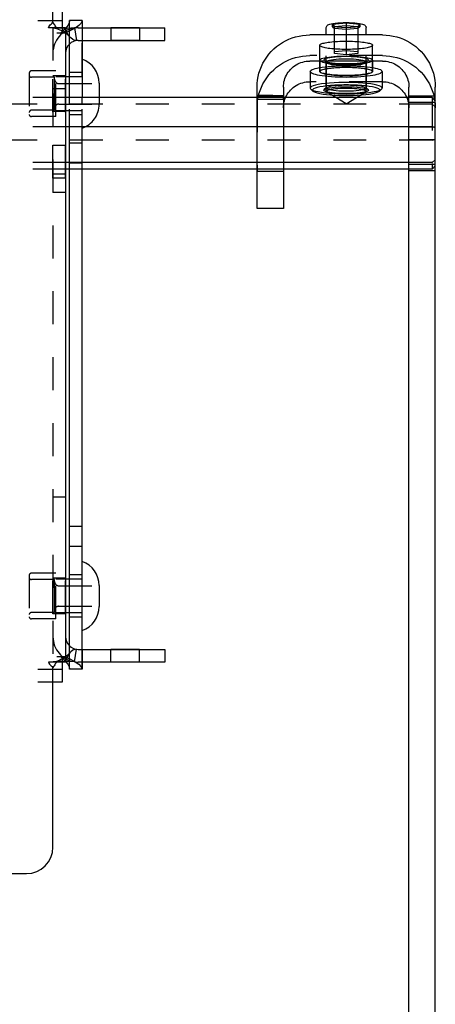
# Model space of a CAD drawing. Header units: inches. Extents: x 0 to 28.3, y 0 to 18.3.
# Tile 14 of 34: x 9.1 to 11, y 5 to 9.7. Entities that reach past the tile are written whole.
import ezdxf

# ---------------------------------------------------------------- set-up
doc = ezdxf.new("R2010")
doc.units = ezdxf.units.IN
doc.header["$LTSCALE"] = 1.558333
doc.header["$MEASUREMENT"] = 0
doc.linetypes.add('HIDDEN', pattern=[0.2, 0.1, -0.1])
doc.layers.get('0').update_dxf_attribs({"linetype": 'CONTINUOUS'})
doc.layers.add('DEFAULT_2', color=8, linetype='HIDDEN')

msp = doc.modelspace()

# ---------------------------------------------------------------- linework, layer by layer
at = {"color": 3, "linetype": 'Continuous'}
for p, q in [((9.2334, 9.6911), (9.2334, 10.5399)), ((9.3714, 9.6989), (9.3714, 9.6649)), ((9.2934, 9.6649), (9.2517, 9.6649)), ((9.2934, 9.6649), (9.2934, 6.6649)), ((9.3534, 9.6049), (9.7634, 9.6049)), ((9.3714, 9.6049), (9.3714, 9.3345)), ((10.7934, 9.6306), (10.4494, 9.6306)), ((10.1994, 8.8101), (10.1994, 9.3837)), ((11.0434, 3.995), (11.0434, 9.3837)), ((9.3714, 6.7249), (9.3714, 8.9954)), ((9.3534, 6.7249), (9.7634, 6.7249)), ((9.2934, 6.6649), (9.2517, 6.6649)), ((9.3714, 6.6649), (9.3714, 6.6309)), ((9.2334, 5.7899), (9.2334, 6.6387)), ((9.2334, 6.5709), (9.2779, 6.5709)), ((7.7284, 5.6649), (9.1084, 5.6649))]:
    msp.add_line(p, q, dxfattribs=at)
at = {"color": 7, "linetype": 'Continuous'}
for p, q in [((9.2779, 9.6649), (9.2779, 9.7589)), ((9.2334, 9.6989), (9.2779, 9.6989)), ((9.3114, 9.6617), (9.3114, 9.6989)), ((9.3714, 9.6989), (9.3114, 9.6989)), ((9.2951, 9.6629), (9.2939, 9.6617)), ((9.3004, 9.6614), (9.2939, 9.6615)), ((9.3356, 9.6636), (9.3445, 9.6043)), ((9.3534, 9.6649), (9.7634, 9.6649)), ((9.7634, 9.6049), (9.7634, 9.6649)), ((10.5269, 9.6306), (10.5269, 9.6657)), ((10.7159, 9.6306), (10.7159, 9.6657)), ((9.3114, 9.3345), (9.3114, 9.5872)), ((10.7934, 9.5072), (10.4494, 9.5072)), ((10.4514, 9.4583), (10.4514, 9.3792)), ((10.7914, 9.4583), (10.7914, 9.3792)), ((9.3114, 9.4324), (9.2934, 9.4324)), ((10.4514, 9.4094), (10.4494, 9.4094)), ((10.7934, 9.4094), (10.7914, 9.4094)), ((9.4524, 9.4019), (9.4524, 9.3345)), ((10.3244, 9.3837), (10.3244, 8.8101)), ((10.4634, 9.3654), (10.4535, 9.375)), ((10.5164, 9.3694), (10.5177, 9.372)), ((10.5269, 9.3644), (10.5269, 9.3765)), ((10.5731, 9.3345), (10.5299, 9.3607)), ((10.6696, 9.3345), (10.7129, 9.3607)), ((10.7159, 9.3644), (10.7159, 9.3765)), ((10.7251, 9.372), (10.7264, 9.3694)), ((10.7794, 9.3654), (10.7892, 9.375)), ((10.9184, 3.1309), (10.9184, 9.3837)), ((10.1994, 9.3345), (9.2934, 9.3345)), ((10.9184, 9.3345), (10.3244, 9.3345)), ((10.1994, 9.1963), (9.2934, 9.1963)), ((10.9184, 9.1963), (10.3244, 9.1963)), ((10.1994, 9.0267), (9.2934, 9.0267)), ((10.1994, 8.9954), (9.2934, 8.9954)), ((9.3114, 6.7426), (9.3114, 8.9954)), ((10.9184, 9.0267), (10.3244, 9.0267)), ((10.9184, 8.9954), (10.3244, 8.9954)), ((10.3244, 8.8101), (10.1994, 8.8101)), ((9.3714, 7.3059), (9.3114, 7.3059)), ((9.3714, 7.2109), (9.3114, 7.2109)), ((9.3114, 7.0574), (9.2934, 7.0574)), ((9.4524, 7.0269), (9.4524, 6.9279)), ((9.3114, 6.8974), (9.2934, 6.8974)), ((9.3356, 6.6662), (9.3445, 6.7256)), ((9.7634, 6.7249), (9.7634, 6.6649)), ((9.2779, 6.5709), (9.2779, 6.6649)), ((9.3004, 6.6684), (9.2939, 6.6684)), ((9.2939, 6.6682), (9.2951, 6.6669)), ((9.3114, 6.6309), (9.3114, 6.6681)), ((9.7634, 6.6649), (9.3534, 6.6649)), ((9.2334, 6.6309), (9.2779, 6.6309)), ((9.3714, 6.6309), (9.3114, 6.6309))]:
    msp.add_line(p, q, dxfattribs=at)
at = {"color": 8, "linetype": 'HIDDEN'}
for p, q in [((9.3114, 9.5872), (9.3114, 9.6617)), ((9.5066, 9.6649), (9.5066, 9.6049)), ((9.6426, 9.6649), (9.5066, 9.6649)), ((9.6426, 9.6649), (9.6426, 9.6049)), ((10.4964, 9.4583), (10.4964, 9.5817)), ((10.7464, 9.4583), (10.7464, 9.5817)), ((9.2464, 9.4604), (9.1314, 9.4604)), ((9.2464, 9.2444), (9.2464, 9.4604)), ((9.3714, 9.4524), (9.3114, 9.4524)), ((9.2334, 8.9539), (9.2334, 9.4369)), ((9.2934, 9.4369), (9.2334, 9.4369)), ((9.2934, 9.3759), (9.2334, 9.3759)), ((9.3114, 8.9954), (9.3114, 9.3345)), ((10.1994, 9.3431), (10.3244, 9.3431)), ((10.1994, 9.3265), (10.3244, 9.3265)), ((10.3244, 9.3299), (10.3244, 9.3378)), ((10.3244, 9.3265), (10.3244, 9.3299)), ((10.3244, 9.3265), (10.3244, 8.9849)), ((9.2934, 9.2679), (9.2334, 9.2679)), ((9.2464, 9.2444), (9.1314, 9.2444)), ((9.3714, 9.2524), (9.3114, 9.2524)), ((9.2934, 9.1079), (9.2334, 9.1079)), ((9.3714, 9.1189), (9.3114, 9.1189)), ((9.3714, 9.0239), (9.3114, 9.0239)), ((9.2934, 8.9719), (9.2334, 8.9719)), ((9.2934, 8.9539), (9.2334, 8.9539)), ((10.3244, 8.9849), (10.1994, 8.9849)), ((9.2934, 8.8849), (9.2334, 8.8849)), ((9.2934, 7.4449), (9.2334, 7.4449)), ((9.2464, 7.0854), (9.1314, 7.0854)), ((9.2464, 6.8694), (9.2464, 7.0854)), ((9.3714, 7.0774), (9.3114, 7.0774)), ((9.2934, 7.0619), (9.2334, 7.0619)), ((9.2334, 6.8929), (9.2334, 7.0619)), ((9.2934, 6.8929), (9.2334, 6.8929)), ((9.2464, 6.8694), (9.1314, 6.8694)), ((9.3714, 6.8774), (9.3114, 6.8774)), ((9.3114, 6.6681), (9.3114, 6.7426)), ((9.5066, 6.6649), (9.5066, 6.7249)), ((9.6426, 6.6649), (9.6426, 6.7249)), ((9.6426, 6.6649), (9.5066, 6.6649))]:
    msp.add_line(p, q, dxfattribs=at)
at = {"linetype": 'HIDDEN'}
for p, q in [((9.3714, 9.6649), (9.3714, 9.6049)), ((9.6426, 9.6049), (9.5066, 9.6049)), ((9.2934, 8.9539), (9.2934, 9.4369)), ((9.3714, 8.9954), (9.3714, 9.3345)), ((10.1994, 9.3265), (10.1994, 8.9849)), ((10.1995, 9.3417), (10.1995, 9.3435)), ((9.2934, 6.8929), (9.2934, 7.0619)), ((9.3714, 6.7249), (9.3714, 6.6649)), ((9.6426, 6.7249), (9.5066, 6.7249))]:
    msp.add_line(p, q, dxfattribs=at)
at = {"color": 3, "linetype": 'Continuous'}
for points in [[(9.2517, 9.6649), (9.2476, 9.6696), (9.2445, 9.6738), (9.2419, 9.6777), (9.2394, 9.6818), (9.2365, 9.6865), (9.2334, 9.6911)], [(9.3134, 9.621), (9.3085, 9.627), (9.3008, 9.6394), (9.2953, 9.6528), (9.2934, 9.6649)], [(9.3445, 9.6043), (9.337, 9.6047), (9.3274, 9.6088), (9.3175, 9.6167), (9.3134, 9.621)], [(10.1994, 9.3837), (10.2, 9.4005), (10.2017, 9.4173), (10.2046, 9.4339), (10.2086, 9.4503), (10.2138, 9.4664), (10.2201, 9.482), (10.2274, 9.4973), (10.2358, 9.512), (10.2451, 9.5261), (10.2554, 9.5395), (10.2667, 9.5522), (10.2787, 9.5642), (10.2916, 9.5752), (10.3052, 9.5854), (10.3195, 9.5947), (10.3344, 9.6029), (10.3498, 9.6102), (10.3657, 9.6164), (10.3819, 9.6215), (10.3985, 9.6254), (10.4153, 9.6283), (10.4323, 9.63), (10.4494, 9.6306)], [(10.7934, 9.6306), (10.8104, 9.63), (10.8274, 9.6283), (10.8442, 9.6254), (10.8608, 9.6215), (10.8771, 9.6164), (10.8929, 9.6102), (10.9084, 9.6029), (10.9232, 9.5947), (10.9375, 9.5854), (10.9511, 9.5752), (10.964, 9.5641), (10.9761, 9.5522), (10.9873, 9.5395), (10.9976, 9.5261), (11.007, 9.512), (11.0153, 9.4973), (11.0227, 9.4821), (11.0289, 9.4664), (11.0341, 9.4503), (11.0381, 9.4339), (11.041, 9.4173), (11.0428, 9.4005), (11.0434, 9.3837)], [(9.3134, 6.7088), (9.3085, 6.7028), (9.3008, 6.6904), (9.2953, 6.677), (9.2934, 6.6649)], [(9.3445, 6.7256), (9.3369, 6.7252), (9.3274, 6.721), (9.3175, 6.7131), (9.3134, 6.7088)], [(9.2517, 6.6649), (9.2476, 6.6603), (9.2445, 6.6561), (9.2419, 6.6521), (9.2394, 6.648), (9.2365, 6.6434), (9.2334, 6.6387)]]:
    msp.add_lwpolyline(points, dxfattribs=at)
at = {"color": 7, "linetype": 'Continuous'}
for points in [[(9.3114, 9.6989), (9.3095, 9.6869), (9.304, 9.6749), (9.2951, 9.6629)], [(10.5269, 9.6657), (10.5275, 9.6694), (10.5292, 9.6729), (10.5318, 9.6757), (10.535, 9.6779), (10.5389, 9.6797), (10.5438, 9.6814), (10.5502, 9.6831), (10.5588, 9.6847), (10.5696, 9.6862), (10.5815, 9.6874), (10.5943, 9.6882), (10.6077, 9.6887), (10.6214, 9.6889)], [(10.6214, 9.6889), (10.6353, 9.6887), (10.6489, 9.6882), (10.6619, 9.6873), (10.6739, 9.6861), (10.6847, 9.6846), (10.6931, 9.683), (10.6994, 9.6813), (10.7041, 9.6796), (10.7079, 9.6778), (10.7111, 9.6756), (10.7136, 9.6728), (10.7153, 9.6694), (10.7159, 9.6657)], [(9.3356, 9.6636), (9.3181, 9.6619), (9.3004, 9.6614)], [(10.3244, 9.3837), (10.3247, 9.3921), (10.3255, 9.4005), (10.327, 9.4088), (10.329, 9.417), (10.3316, 9.425), (10.3347, 9.4329), (10.3384, 9.4405), (10.3426, 9.4478), (10.3473, 9.4549), (10.3524, 9.4616), (10.358, 9.468), (10.3641, 9.4739), (10.3705, 9.4795), (10.3773, 9.4846), (10.3844, 9.4892), (10.3919, 9.4933), (10.3996, 9.4969), (10.4075, 9.5), (10.4157, 9.5026), (10.4239, 9.5046), (10.4324, 9.506), (10.4408, 9.5069), (10.4494, 9.5072)], [(10.7934, 9.5072), (10.8019, 9.5069), (10.8104, 9.506), (10.8188, 9.5046), (10.8271, 9.5026), (10.8352, 9.5), (10.8432, 9.4969), (10.8509, 9.4933), (10.8583, 9.4892), (10.8655, 9.4846), (10.8723, 9.4795), (10.8787, 9.4739), (10.8847, 9.468), (10.8903, 9.4616), (10.8955, 9.4549), (10.9002, 9.4478), (10.9044, 9.4405), (10.908, 9.4329), (10.9112, 9.425), (10.9137, 9.417), (10.9158, 9.4088), (10.9172, 9.4005), (10.9181, 9.3921), (10.9184, 9.3837)], [(10.4514, 9.4583), (10.4523, 9.461), (10.4551, 9.4638), (10.4597, 9.4665), (10.4661, 9.4691), (10.4742, 9.4716), (10.4838, 9.4739), (10.495, 9.4761), (10.5076, 9.478), (10.5215, 9.4798), (10.5364, 9.4813), (10.5522, 9.4826), (10.5688, 9.4836), (10.586, 9.4843), (10.6036, 9.4847), (10.6214, 9.4849), (10.6391, 9.4847), (10.6567, 9.4843), (10.6739, 9.4836), (10.6905, 9.4826), (10.7064, 9.4813), (10.7213, 9.4798), (10.7351, 9.478), (10.7477, 9.4761), (10.7589, 9.4739), (10.7686, 9.4716), (10.7767, 9.4691), (10.7831, 9.4665), (10.7877, 9.4638), (10.7904, 9.461), (10.7914, 9.4583)], [(10.3345, 9.3345), (10.3347, 9.3351), (10.3384, 9.3427), (10.3426, 9.3501), (10.3473, 9.3571), (10.3524, 9.3638), (10.358, 9.3702), (10.3641, 9.3762), (10.3705, 9.3817), (10.3773, 9.3868), (10.3844, 9.3914), (10.3919, 9.3955), (10.3996, 9.3992), (10.4075, 9.4022), (10.4157, 9.4048), (10.4239, 9.4068), (10.4324, 9.4082), (10.4408, 9.4091), (10.4494, 9.4094)], [(10.7914, 9.3792), (10.7898, 9.3828), (10.7852, 9.3864), (10.7775, 9.3898), (10.7668, 9.393), (10.7535, 9.396), (10.7376, 9.3987), (10.7196, 9.401), (10.6998, 9.4028), (10.6784, 9.4043), (10.656, 9.4053), (10.633, 9.4058), (10.6098, 9.4058), (10.5867, 9.4053), (10.5643, 9.4043), (10.543, 9.4028), (10.5232, 9.401), (10.5051, 9.3987), (10.4893, 9.396), (10.4759, 9.393), (10.4653, 9.3898), (10.4576, 9.3864), (10.4529, 9.3828), (10.4514, 9.3792)], [(10.7934, 9.4094), (10.8019, 9.4091), (10.8104, 9.4082), (10.8188, 9.4068), (10.8271, 9.4048), (10.8352, 9.4023), (10.8432, 9.3992), (10.8509, 9.3955), (10.8583, 9.3914), (10.8655, 9.3868), (10.8723, 9.3817), (10.8787, 9.3761), (10.8847, 9.3702), (10.8903, 9.3638), (10.8955, 9.3571), (10.9002, 9.3501), (10.9044, 9.3427), (10.908, 9.3351), (10.9083, 9.3345)], [(10.4514, 9.3792), (10.4529, 9.3757), (10.4535, 9.375)], [(10.7814, 9.3694), (10.7799, 9.3727), (10.7756, 9.3761), (10.7683, 9.3793), (10.7583, 9.3823), (10.7457, 9.3851), (10.7308, 9.3876), (10.7138, 9.3898), (10.6951, 9.3916), (10.6751, 9.393), (10.654, 9.3939), (10.6323, 9.3943), (10.6104, 9.3943), (10.5888, 9.3939), (10.5677, 9.393), (10.5476, 9.3916), (10.5289, 9.3898), (10.512, 9.3876), (10.4971, 9.3851), (10.4845, 9.3823), (10.4744, 9.3793), (10.4672, 9.3761), (10.4628, 9.3727), (10.4614, 9.3694)], [(10.4614, 9.3694), (10.4628, 9.366), (10.4634, 9.3654)], [(10.4634, 9.3654), (10.4672, 9.3627), (10.4744, 9.3595), (10.4845, 9.3564), (10.4971, 9.3536), (10.512, 9.3511), (10.5289, 9.3489), (10.5476, 9.3472), (10.5528, 9.3468)], [(10.5286, 9.3618), (10.5266, 9.3623), (10.5209, 9.3646), (10.5175, 9.367), (10.5164, 9.3694)], [(10.5177, 9.372), (10.5209, 9.3742), (10.5266, 9.3765), (10.5345, 9.3786), (10.5443, 9.3805), (10.5558, 9.3822), (10.5688, 9.3836), (10.5829, 9.3847), (10.598, 9.3854), (10.6135, 9.3858), (10.6292, 9.3858), (10.6448, 9.3854), (10.6598, 9.3847), (10.674, 9.3836), (10.687, 9.3822), (10.6985, 9.3805), (10.7082, 9.3786), (10.7161, 9.3765), (10.7218, 9.3742), (10.7251, 9.372)], [(10.5269, 9.3644), (10.5278, 9.3665), (10.5307, 9.3686), (10.5354, 9.3706), (10.5419, 9.3724), (10.55, 9.3741), (10.5595, 9.3756), (10.5703, 9.3769), (10.5821, 9.3779), (10.5948, 9.3786), (10.6079, 9.3791), (10.6214, 9.3792)], [(10.5299, 9.3607), (10.5278, 9.3623), (10.5269, 9.3644)], [(10.6214, 9.3792), (10.6348, 9.3791), (10.648, 9.3786), (10.6606, 9.3779), (10.6725, 9.3769), (10.6833, 9.3756), (10.6928, 9.3741), (10.7009, 9.3724), (10.7073, 9.3706), (10.712, 9.3686), (10.7149, 9.3665), (10.7159, 9.3644)], [(10.6899, 9.3468), (10.6951, 9.3472), (10.7138, 9.3489), (10.7308, 9.3511), (10.7457, 9.3536), (10.7583, 9.3564), (10.7683, 9.3595), (10.7756, 9.3627), (10.7794, 9.3654)], [(10.7159, 9.3644), (10.7149, 9.3623), (10.7129, 9.3607)], [(10.7264, 9.3694), (10.7253, 9.367), (10.7218, 9.3646), (10.7161, 9.3623), (10.7142, 9.3618)], [(10.7794, 9.3654), (10.7799, 9.366), (10.7814, 9.3694)], [(10.7892, 9.375), (10.7898, 9.3757), (10.7914, 9.3792)], [(9.2951, 6.6669), (9.304, 6.6549), (9.3095, 6.6429), (9.3114, 6.6309)], [(9.3356, 6.6662), (9.3181, 6.6679), (9.3004, 6.6684)]]:
    msp.add_lwpolyline(points, dxfattribs=at)
at = {"linetype": 'HIDDEN'}
for points in [[(10.4964, 9.5817), (10.4968, 9.5833), (10.4981, 9.5849), (10.5002, 9.5865), (10.5032, 9.5881), (10.5069, 9.5896), (10.5114, 9.591), (10.5167, 9.5924), (10.5227, 9.5937), (10.5294, 9.595), (10.5367, 9.5961), (10.5446, 9.5972), (10.553, 9.5981), (10.5619, 9.5989), (10.5712, 9.5996), (10.5808, 9.6002), (10.5907, 9.6007), (10.6008, 9.601), (10.6111, 9.6012), (10.6214, 9.6013)], [(10.6214, 9.6013), (10.6317, 9.6012), (10.642, 9.601), (10.6521, 9.6007), (10.662, 9.6002), (10.6716, 9.5996), (10.6809, 9.5989), (10.6897, 9.5981), (10.6982, 9.5972), (10.706, 9.5961), (10.7133, 9.595), (10.72, 9.5937), (10.726, 9.5924), (10.7313, 9.591), (10.7358, 9.5896), (10.7396, 9.5881), (10.7426, 9.5865), (10.7447, 9.5849), (10.746, 9.5833), (10.7464, 9.5817)], [(10.6214, 9.5622), (10.6111, 9.5622), (10.6008, 9.5624), (10.5907, 9.5628), (10.5808, 9.5632), (10.5712, 9.5638), (10.5619, 9.5645), (10.553, 9.5654), (10.5446, 9.5663), (10.5367, 9.5673), (10.5294, 9.5685), (10.5227, 9.5697), (10.5167, 9.571), (10.5114, 9.5724), (10.5069, 9.5739), (10.5032, 9.5754), (10.5002, 9.5769), (10.4981, 9.5785), (10.4968, 9.5801), (10.4964, 9.5817)], [(10.7464, 9.5817), (10.746, 9.5801), (10.7447, 9.5785), (10.7426, 9.5769), (10.7396, 9.5754), (10.7358, 9.5739), (10.7313, 9.5724), (10.726, 9.571), (10.72, 9.5697), (10.7133, 9.5685), (10.706, 9.5673), (10.6982, 9.5663), (10.6897, 9.5654), (10.6809, 9.5645), (10.6716, 9.5638), (10.662, 9.5632), (10.6521, 9.5628), (10.642, 9.5624), (10.6317, 9.5622), (10.6214, 9.5622)], [(10.1994, 9.3449), (10.1994, 9.3449), (10.1994, 9.3444), (10.1994, 9.3431)], [(10.1995, 9.3435), (10.1995, 9.3446), (10.1994, 9.3449)], [(10.1994, 9.3265), (10.1994, 9.3314), (10.1994, 9.3356), (10.1995, 9.339), (10.1995, 9.3417)]]:
    msp.add_lwpolyline(points, dxfattribs=at)
at = {"color": 8, "linetype": 'HIDDEN'}
for points in [[(10.4964, 9.4583), (10.4968, 9.4599), (10.4981, 9.4615), (10.5002, 9.4631), (10.5032, 9.4646), (10.5069, 9.4661), (10.5114, 9.4676), (10.5167, 9.469), (10.5227, 9.4703), (10.5294, 9.4715), (10.5367, 9.4727), (10.5446, 9.4737), (10.553, 9.4746), (10.5619, 9.4755), (10.5712, 9.4762), (10.5808, 9.4768), (10.5907, 9.4772), (10.6008, 9.4776), (10.6111, 9.4778), (10.6214, 9.4778)], [(10.5294, 9.445), (10.5227, 9.4463), (10.5167, 9.4476), (10.5114, 9.449), (10.5069, 9.4504), (10.5032, 9.4519), (10.5002, 9.4535), (10.4981, 9.455), (10.4968, 9.4567), (10.4964, 9.4583)], [(10.6214, 9.4778), (10.6317, 9.4778), (10.642, 9.4776), (10.6521, 9.4772), (10.662, 9.4768), (10.6716, 9.4762), (10.6809, 9.4755), (10.6897, 9.4746), (10.6982, 9.4737), (10.706, 9.4727), (10.7133, 9.4715), (10.72, 9.4703), (10.726, 9.469), (10.7313, 9.4676), (10.7358, 9.4661), (10.7396, 9.4646), (10.7426, 9.4631), (10.7447, 9.4615), (10.746, 9.4599), (10.7464, 9.4583)], [(10.7464, 9.4583), (10.746, 9.4567), (10.7447, 9.455), (10.7426, 9.4535), (10.7396, 9.4519), (10.7358, 9.4504), (10.7313, 9.449), (10.726, 9.4476), (10.72, 9.4463)], [(10.6214, 9.4387), (10.6111, 9.4388), (10.6008, 9.439), (10.5907, 9.4393), (10.5808, 9.4398), (10.5712, 9.4404), (10.5619, 9.4411), (10.553, 9.4419), (10.5446, 9.4428), (10.5367, 9.4439), (10.5294, 9.445)], [(10.72, 9.4463), (10.7133, 9.445), (10.706, 9.4439), (10.6982, 9.4428), (10.6897, 9.4419), (10.6809, 9.4411), (10.6716, 9.4404), (10.662, 9.4398), (10.6521, 9.4393), (10.642, 9.439), (10.6317, 9.4388), (10.6214, 9.4387)], [(10.321, 9.3431), (10.308, 9.3431), (10.2919, 9.3433), (10.2749, 9.3435), (10.257, 9.3438), (10.2383, 9.3441), (10.2188, 9.3445), (10.1994, 9.3449)], [(10.3244, 9.3378), (10.3244, 9.3396), (10.3244, 9.3411), (10.3244, 9.3422), (10.3244, 9.3429), (10.3244, 9.3431)]]:
    msp.add_lwpolyline(points, dxfattribs=at)
at = {"color": 7, "linetype": 'Continuous'}
for centre, start, end in [((9.3534, 9.5449), 90, 98.5275), ((9.3324, 9.4019), 0, 71.0344), ((9.3324, 7.0269), 0, 71.0344), ((9.3324, 6.9279), 288.9656, 360), ((9.3534, 6.7849), 261.4725, 270)]:
    msp.add_arc(centre, 0.12, start, end, dxfattribs=at)
at = {"color": 3, "linetype": 'Continuous'}
for centre, radius, start, end in [((9.3534, 9.5449), 0.06, 90, 180), ((9.3534, 6.7849), 0.06, 180, 270), ((9.1084, 5.7899), 0.125, 270, 360)]:
    msp.add_arc(centre, radius, start, end, dxfattribs=at)
at = {"layer": 'DEFAULT_2', "color": 8, "linetype": 'HIDDEN'}
for p, q in [((7.6034, 9.6989), (9.2334, 9.6989)), ((9.3114, 6.6309), (9.3114, 9.6989)), ((10.5564, 9.6815), (10.6214, 9.6873)), ((10.6214, 9.6873), (10.6214, 9.5373)), ((10.6214, 9.6873), (10.6864, 9.6815)), ((9.2517, 9.6649), (9.2125, 9.6649)), ((9.2334, 9.6649), (9.2334, 6.6649)), ((9.2404, 9.6638), (9.2358, 9.6644)), ((9.2884, 9.6389), (9.2514, 9.6389)), ((9.2779, 9.6389), (9.2779, 9.6649)), ((9.2939, 9.6615), (9.2845, 9.6615)), ((10.5564, 9.6697), (10.5564, 9.6815)), ((10.5564, 9.6815), (10.5664, 9.6707)), ((10.6214, 9.6638), (10.5564, 9.6697)), ((10.5564, 9.6697), (10.5664, 9.6607)), ((10.5664, 9.6707), (10.6214, 9.6756)), ((10.5664, 9.5422), (10.5664, 9.6707)), ((10.6214, 9.6558), (10.5664, 9.6607)), ((10.6214, 9.6756), (10.6764, 9.6707)), ((10.6864, 9.6697), (10.6214, 9.6638)), ((10.6764, 9.6607), (10.6214, 9.6558)), ((10.6864, 9.6815), (10.6764, 9.6707)), ((10.6764, 9.6707), (10.6764, 9.5422)), ((10.6864, 9.6697), (10.6764, 9.6607)), ((10.6864, 9.6815), (10.6864, 9.6697)), ((10.5269, 9.3765), (10.5269, 9.6306)), ((10.7159, 9.3765), (10.7159, 9.6306)), ((10.5664, 9.5522), (10.6214, 9.5571)), ((10.6214, 9.5571), (10.6764, 9.5522)), ((10.4969, 9.5116), (10.4969, 9.4583)), ((10.5164, 9.5116), (10.5177, 9.509)), ((10.5276, 9.4994), (10.5177, 9.509)), ((10.5264, 9.5017), (10.5264, 9.3792)), ((10.5264, 9.5017), (10.5276, 9.4994)), ((10.6214, 9.5373), (10.5664, 9.5422)), ((10.6764, 9.5422), (10.6214, 9.5373)), ((10.7152, 9.4994), (10.7251, 9.509)), ((10.7152, 9.4994), (10.7164, 9.5017)), ((10.7164, 9.5017), (10.7164, 9.3792)), ((10.7251, 9.509), (10.7264, 9.5116)), ((10.7459, 9.5116), (10.7459, 9.4583)), ((9.1214, 9.4504), (9.1214, 9.2544)), ((9.2414, 9.4304), (9.1314, 9.4304)), ((9.2414, 9.2744), (9.2414, 9.4304)), ((9.2934, 9.4324), (9.2464, 9.4324)), ((9.3714, 9.4324), (9.3114, 9.4324)), ((10.7914, 9.4094), (10.4514, 9.4094)), ((9.2614, 9.4009), (9.4524, 9.4009)), ((10.5276, 9.3816), (10.5177, 9.372)), ((10.5264, 9.3792), (10.5276, 9.3816)), ((10.5274, 9.3771), (10.5264, 9.3792)), ((10.5345, 9.3601), (10.5286, 9.3618)), ((10.7152, 9.3816), (10.7164, 9.3792)), ((10.7152, 9.3816), (10.7251, 9.372)), ((9.2934, 9.3345), (7.5584, 9.3345)), ((9.4524, 9.3345), (9.4524, 9.3029)), ((10.3244, 9.3345), (10.1994, 9.3345)), ((10.6214, 9.3052), (10.5731, 9.3345)), ((10.6214, 9.3052), (10.6696, 9.3345)), ((11.0434, 9.3414), (10.9184, 9.3414)), ((11.0284, 9.3345), (10.9184, 9.3345)), ((11.0284, 9.3345), (11.0284, 8.9954)), ((11.0284, 9.3345), (11.0434, 9.3182)), ((11.0284, 9.3031), (7.5584, 9.3031)), ((9.2414, 9.2744), (9.1314, 9.2744)), ((9.3714, 9.2724), (9.2464, 9.2724)), ((9.2614, 9.3039), (9.4524, 9.3039)), ((11.0434, 9.3119), (10.9184, 9.3119)), ((11.0284, 9.3031), (11.0434, 9.2899)), ((9.2934, 9.1963), (7.5584, 9.1963)), ((10.3244, 9.1963), (10.1994, 9.1963)), ((11.0284, 9.1963), (10.9184, 9.1963)), ((11.0434, 9.1945), (10.9184, 9.1945)), ((11.0284, 9.1963), (11.0434, 9.1932)), ((11.0284, 9.1336), (7.5584, 9.1336)), ((11.0434, 9.1353), (10.9184, 9.1353)), ((11.0284, 9.1336), (11.0434, 9.1366)), ((11.0284, 9.0267), (11.0434, 9.04)), ((9.2934, 9.0267), (7.5584, 9.0267)), ((9.2934, 8.9954), (7.5584, 8.9954)), ((10.3244, 9.0267), (10.1994, 9.0267)), ((10.3244, 8.9954), (10.1994, 8.9954)), ((11.0284, 9.0267), (10.9184, 9.0267)), ((11.0434, 9.018), (10.9184, 9.018)), ((11.0284, 8.9954), (10.9184, 8.9954)), ((11.0434, 8.9884), (10.9184, 8.9884)), ((11.0284, 8.9954), (11.0434, 9.0117)), ((9.1214, 7.0754), (9.1214, 6.8794)), ((9.2414, 7.0554), (9.1314, 7.0554)), ((9.2414, 6.8994), (9.2414, 7.0554)), ((9.2934, 7.0574), (9.2464, 7.0574)), ((9.3714, 7.0574), (9.3114, 7.0574)), ((9.2614, 7.0259), (9.4524, 7.0259)), ((9.2414, 6.8994), (9.1314, 6.8994)), ((9.2934, 6.8974), (9.2464, 6.8974)), ((9.2614, 6.9289), (9.4524, 6.9289)), ((9.3714, 6.8974), (9.3114, 6.8974)), ((9.2517, 6.6649), (9.2125, 6.6649)), ((9.2404, 6.666), (9.2358, 6.6655)), ((9.2514, 6.6909), (9.2884, 6.6909)), ((9.2699, 6.6909), (9.2835, 6.6789)), ((9.2779, 6.6649), (9.2779, 6.6909)), ((9.2835, 6.6789), (9.2939, 6.6682)), ((9.2939, 6.6684), (9.2845, 6.6683)), ((7.6034, 6.6309), (9.2334, 6.6309))]:
    msp.add_line(p, q, dxfattribs=at)
at = {"layer": 'DEFAULT_2', "linetype": 'HIDDEN'}
for p, q in [((9.3714, 6.6309), (9.3714, 9.6989)), ((10.7934, 9.5328), (10.4494, 9.5328)), ((7.6034, 6.5709), (9.2334, 6.5709))]:
    msp.add_line(p, q, dxfattribs=at)
at = {"layer": 'DEFAULT_2', "color": 8, "linetype": 'HIDDEN'}
for points in [[(9.2125, 9.6649), (9.214, 9.6696), (9.2169, 9.6744), (9.2205, 9.6784), (9.2246, 9.6823), (9.2292, 9.6866), (9.2334, 9.6911)], [(9.2364, 9.6643), (9.2352, 9.6645), (9.2334, 9.6649)], [(9.2364, 9.6643), (9.2429, 9.6631), (9.2502, 9.6612), (9.258, 9.6587), (9.2661, 9.6555), (9.2743, 9.6516), (9.2825, 9.6469), (9.2907, 9.6415), (9.2988, 9.6352), (9.3068, 9.628), (9.3134, 9.621)], [(9.2591, 9.6625), (9.2486, 9.6631), (9.2404, 9.6638)], [(9.2845, 9.6615), (9.271, 9.6619), (9.2591, 9.6625)], [(9.2939, 9.6617), (9.2835, 9.6509), (9.2699, 9.6389)], [(10.4969, 9.5116), (10.4978, 9.5139), (10.5005, 9.5163), (10.505, 9.5185), (10.5111, 9.5207), (10.5189, 9.5227), (10.5282, 9.5245), (10.5388, 9.5262), (10.5507, 9.5276), (10.5635, 9.5288), (10.5772, 9.5298), (10.5916, 9.5305), (10.6064, 9.5309), (10.6214, 9.5311), (10.6364, 9.5309), (10.6512, 9.5305), (10.6655, 9.5298), (10.6792, 9.5288), (10.6921, 9.5276), (10.7039, 9.5262), (10.7146, 9.5245), (10.7238, 9.5227), (10.7316, 9.5207), (10.7378, 9.5185), (10.7423, 9.5163), (10.745, 9.5139), (10.7459, 9.5116)], [(10.4969, 9.5116), (10.4978, 9.5093), (10.5005, 9.5069), (10.505, 9.5047), (10.5111, 9.5025), (10.5189, 9.5005), (10.5282, 9.4987), (10.5388, 9.497), (10.5507, 9.4956), (10.5635, 9.4944), (10.5772, 9.4934), (10.5916, 9.4927), (10.6064, 9.4923), (10.6214, 9.4921), (10.6364, 9.4923), (10.6512, 9.4927), (10.6655, 9.4934), (10.6792, 9.4944), (10.6921, 9.4956), (10.7039, 9.497), (10.7146, 9.4987), (10.7238, 9.5005), (10.7316, 9.5025), (10.7378, 9.5047), (10.7423, 9.5069), (10.745, 9.5093), (10.7459, 9.5116)], [(10.7264, 9.5116), (10.7253, 9.514), (10.7218, 9.5164), (10.7161, 9.5187), (10.7082, 9.5208), (10.6985, 9.5228), (10.687, 9.5244), (10.674, 9.5258), (10.6598, 9.5269), (10.6448, 9.5276), (10.6292, 9.528), (10.6135, 9.528), (10.598, 9.5276), (10.5829, 9.5269), (10.5688, 9.5258), (10.5558, 9.5244), (10.5443, 9.5228), (10.5345, 9.5208), (10.5266, 9.5187), (10.5209, 9.5164), (10.5175, 9.514), (10.5164, 9.5116)], [(10.5177, 9.509), (10.5209, 9.5068), (10.5266, 9.5045), (10.5345, 9.5024), (10.5443, 9.5004), (10.5558, 9.4988), (10.5688, 9.4974), (10.5829, 9.4963), (10.598, 9.4956), (10.6135, 9.4952), (10.6292, 9.4952), (10.6448, 9.4956), (10.6598, 9.4963), (10.674, 9.4974), (10.687, 9.4988), (10.6984, 9.5004), (10.7082, 9.5024), (10.7161, 9.5045), (10.7218, 9.5068), (10.7251, 9.509)], [(10.7164, 9.5017), (10.7154, 9.5039), (10.7123, 9.506), (10.7071, 9.5081), (10.7, 9.5101), (10.6911, 9.5118), (10.6807, 9.5133), (10.669, 9.5146), (10.6562, 9.5156), (10.6426, 9.5162), (10.6285, 9.5165), (10.6143, 9.5165), (10.6002, 9.5162), (10.5866, 9.5156), (10.5738, 9.5146), (10.562, 9.5133), (10.5517, 9.5118), (10.5428, 9.5101), (10.5357, 9.5081), (10.5305, 9.506), (10.5274, 9.5039), (10.5264, 9.5017)], [(10.5276, 9.4994), (10.5305, 9.4974), (10.5357, 9.4953), (10.5428, 9.4934), (10.5516, 9.4916), (10.562, 9.4901), (10.5738, 9.4889), (10.5866, 9.4879), (10.6002, 9.4872), (10.6143, 9.4869), (10.6285, 9.4869), (10.6426, 9.4872), (10.6562, 9.4879), (10.669, 9.4889), (10.6807, 9.4901), (10.6911, 9.4916), (10.7, 9.4934), (10.7071, 9.4953), (10.7123, 9.4974), (10.7152, 9.4994)], [(10.4514, 9.4583), (10.4523, 9.4555), (10.4551, 9.4527), (10.4597, 9.45), (10.4661, 9.4474), (10.4742, 9.445), (10.4838, 9.4426), (10.495, 9.4405), (10.5076, 9.4385), (10.5215, 9.4367), (10.5364, 9.4352), (10.5522, 9.434), (10.5688, 9.433), (10.586, 9.4323), (10.6036, 9.4318), (10.6214, 9.4317), (10.6391, 9.4318), (10.6567, 9.4323), (10.6739, 9.433), (10.6905, 9.434), (10.7064, 9.4352), (10.7213, 9.4367), (10.7351, 9.4385), (10.7477, 9.4405), (10.7589, 9.4426), (10.7686, 9.445), (10.7767, 9.4474), (10.7831, 9.45), (10.7877, 9.4527), (10.7904, 9.4555), (10.7914, 9.4583)], [(10.4969, 9.4583), (10.4978, 9.4606), (10.5005, 9.4629), (10.505, 9.4652), (10.5111, 9.4673), (10.5189, 9.4693), (10.5282, 9.4712), (10.5388, 9.4728), (10.5507, 9.4743), (10.5635, 9.4755), (10.5772, 9.4765), (10.5916, 9.4772), (10.6064, 9.4776), (10.6214, 9.4777), (10.6364, 9.4776), (10.6512, 9.4772), (10.6655, 9.4765), (10.6792, 9.4755), (10.6921, 9.4743), (10.7039, 9.4728), (10.7146, 9.4712), (10.7238, 9.4693), (10.7316, 9.4673), (10.7378, 9.4652), (10.7423, 9.4629), (10.745, 9.4606), (10.7459, 9.4583)], [(10.4969, 9.4583), (10.4978, 9.4559), (10.5005, 9.4536), (10.505, 9.4514), (10.5111, 9.4492), (10.5189, 9.4472), (10.5282, 9.4453), (10.5388, 9.4437), (10.5507, 9.4422), (10.5635, 9.441), (10.5772, 9.4401), (10.5916, 9.4394), (10.6064, 9.4389), (10.6214, 9.4388), (10.6364, 9.4389), (10.6512, 9.4394), (10.6655, 9.4401), (10.6792, 9.441), (10.6921, 9.4422), (10.7039, 9.4437), (10.7146, 9.4453), (10.7238, 9.4472), (10.7316, 9.4492), (10.7378, 9.4514), (10.7423, 9.4536), (10.745, 9.4559), (10.7459, 9.4583)], [(10.4535, 9.375), (10.4576, 9.3721), (10.4653, 9.3687), (10.4759, 9.3655), (10.4893, 9.3625), (10.5051, 9.3598), (10.5231, 9.3575), (10.543, 9.3557), (10.5643, 9.3542), (10.5867, 9.3532), (10.6097, 9.3527), (10.633, 9.3527), (10.656, 9.3532), (10.6784, 9.3542), (10.6997, 9.3557), (10.7196, 9.3575), (10.7376, 9.3598), (10.7535, 9.3625), (10.7668, 9.3655), (10.7775, 9.3687), (10.7852, 9.3721), (10.7892, 9.375)], [(10.7164, 9.3792), (10.7154, 9.3771), (10.7123, 9.3749), (10.7071, 9.3728), (10.7, 9.3709), (10.6911, 9.3692), (10.6807, 9.3676), (10.669, 9.3664), (10.6562, 9.3654), (10.6426, 9.3648), (10.6285, 9.3644), (10.6143, 9.3644), (10.6002, 9.3648), (10.5866, 9.3654), (10.5738, 9.3664), (10.562, 9.3676), (10.5516, 9.3692), (10.5428, 9.3709), (10.5357, 9.3728), (10.5305, 9.3749), (10.5274, 9.3771)], [(10.5276, 9.3816), (10.5305, 9.3836), (10.5357, 9.3857), (10.5428, 9.3876), (10.5517, 9.3893), (10.562, 9.3909), (10.5738, 9.3921), (10.5866, 9.3931), (10.6002, 9.3937), (10.6143, 9.3941), (10.6285, 9.3941), (10.6426, 9.3937), (10.6562, 9.3931), (10.669, 9.3921), (10.6807, 9.3909), (10.6911, 9.3893), (10.7, 9.3876), (10.7071, 9.3857), (10.7123, 9.3836), (10.7152, 9.3816)], [(10.6214, 9.3497), (10.6079, 9.3498), (10.5948, 9.3503), (10.5821, 9.351), (10.5703, 9.352), (10.5595, 9.3533), (10.55, 9.3548), (10.5419, 9.3564), (10.5354, 9.3583), (10.5307, 9.3603), (10.5299, 9.3607)], [(10.7142, 9.3618), (10.7082, 9.3601), (10.6984, 9.3582), (10.687, 9.3565), (10.674, 9.3552), (10.6598, 9.3541), (10.6448, 9.3534), (10.6292, 9.353), (10.6135, 9.353), (10.598, 9.3534), (10.5829, 9.3541), (10.5688, 9.3552), (10.5558, 9.3565), (10.5443, 9.3582), (10.5345, 9.3601)], [(10.7129, 9.3607), (10.712, 9.3603), (10.7073, 9.3583), (10.7009, 9.3564), (10.6928, 9.3548), (10.6833, 9.3533), (10.6725, 9.352), (10.6606, 9.351), (10.648, 9.3503), (10.6348, 9.3498), (10.6214, 9.3497)], [(10.3244, 9.2859), (10.3247, 9.2943), (10.3255, 9.3027), (10.327, 9.311), (10.329, 9.3192), (10.3316, 9.3273), (10.3345, 9.3345)], [(10.5528, 9.3468), (10.5677, 9.3458), (10.5888, 9.3449), (10.6104, 9.3444), (10.6323, 9.3444), (10.654, 9.3449), (10.6751, 9.3458), (10.6899, 9.3468)], [(10.9083, 9.3345), (10.9112, 9.3273), (10.9137, 9.3192), (10.9158, 9.311), (10.9172, 9.3027), (10.9181, 9.2943), (10.9184, 9.2859)], [(9.3134, 6.7088), (9.3067, 6.7018), (9.2987, 6.6945), (9.2905, 6.6882), (9.2823, 6.6828), (9.274, 6.6781), (9.2657, 6.6742), (9.2576, 6.671), (9.2499, 6.6685), (9.2427, 6.6667), (9.2358, 6.6655)], [(9.2125, 6.6649), (9.214, 6.6602), (9.2169, 6.6554), (9.2205, 6.6514), (9.2246, 6.6475), (9.2292, 6.6433), (9.2334, 6.6387)], [(9.2358, 6.6655), (9.2352, 6.6654), (9.2334, 6.6649)], [(9.2591, 6.6674), (9.2486, 6.6667), (9.2404, 6.666)], [(9.2845, 6.6683), (9.271, 6.6679), (9.2591, 6.6674)]]:
    msp.add_lwpolyline(points, dxfattribs=at)
at = {"layer": 'DEFAULT_2', "linetype": 'HIDDEN'}
for points in [[(9.3714, 9.6989), (9.3676, 9.6869), (9.3565, 9.6749), (9.3388, 9.6629), (9.3157, 9.6509), (9.2884, 9.6389)], [(10.1994, 9.2859), (10.2, 9.3028), (10.2017, 9.3195), (10.2046, 9.3362), (10.2086, 9.3525), (10.2138, 9.3686), (10.2201, 9.3843), (10.2274, 9.3995), (10.2358, 9.4142), (10.2451, 9.4283), (10.2554, 9.4417), (10.2667, 9.4545), (10.2787, 9.4664), (10.2916, 9.4775), (10.3052, 9.4877), (10.3195, 9.4969), (10.3344, 9.5052), (10.3498, 9.5124), (10.3657, 9.5186), (10.3819, 9.5237), (10.3985, 9.5277), (10.4153, 9.5305), (10.4323, 9.5323), (10.4494, 9.5328)], [(10.7934, 9.5328), (10.8104, 9.5323), (10.8274, 9.5305), (10.8442, 9.5277), (10.8608, 9.5237), (10.8771, 9.5186), (10.8929, 9.5124), (10.9084, 9.5052), (10.9232, 9.4969), (10.9375, 9.4877), (10.9511, 9.4775), (10.964, 9.4664), (10.9761, 9.4544), (10.9873, 9.4417), (10.9976, 9.4283), (11.007, 9.4142), (11.0153, 9.3995), (11.0227, 9.3843), (11.0289, 9.3686), (11.0341, 9.3525), (11.0381, 9.3362), (11.041, 9.3195), (11.0428, 9.3028), (11.0434, 9.2859)], [(9.2884, 6.6909), (9.3157, 6.6789), (9.3388, 6.6669), (9.3565, 6.6549), (9.3676, 6.6429), (9.3714, 6.6309)]]:
    msp.add_lwpolyline(points, dxfattribs=at)
at = {"layer": 'DEFAULT_2', "color": 8, "linetype": 'HIDDEN'}
for centre, radius, start, end in [((9.3534, 9.5449), 0.12, 98.5275, 180), ((9.1314, 9.4504), 0.01, 90, 180), ((9.1314, 9.4404), 0.01, 180, 270), ((9.2614, 9.4209), 0.02, 180, 270), ((9.1314, 9.2644), 0.01, 90, 180), ((9.2614, 9.2839), 0.02, 90, 180), ((9.3324, 9.3029), 0.12, 288.9656, 360), ((9.1314, 9.2544), 0.01, 180, 270), ((9.1314, 7.0754), 0.01, 90, 180), ((9.1314, 7.0654), 0.01, 180, 270), ((9.2614, 7.0459), 0.02, 180, 270), ((9.1314, 6.8894), 0.01, 90, 180), ((9.2614, 6.9089), 0.02, 90, 180), ((9.1314, 6.8794), 0.01, 180, 270), ((9.3534, 6.7849), 0.12, 180, 261.4725)]:
    msp.add_arc(centre, radius, start, end, dxfattribs=at)

doc.saveas('drawing.dxf')
